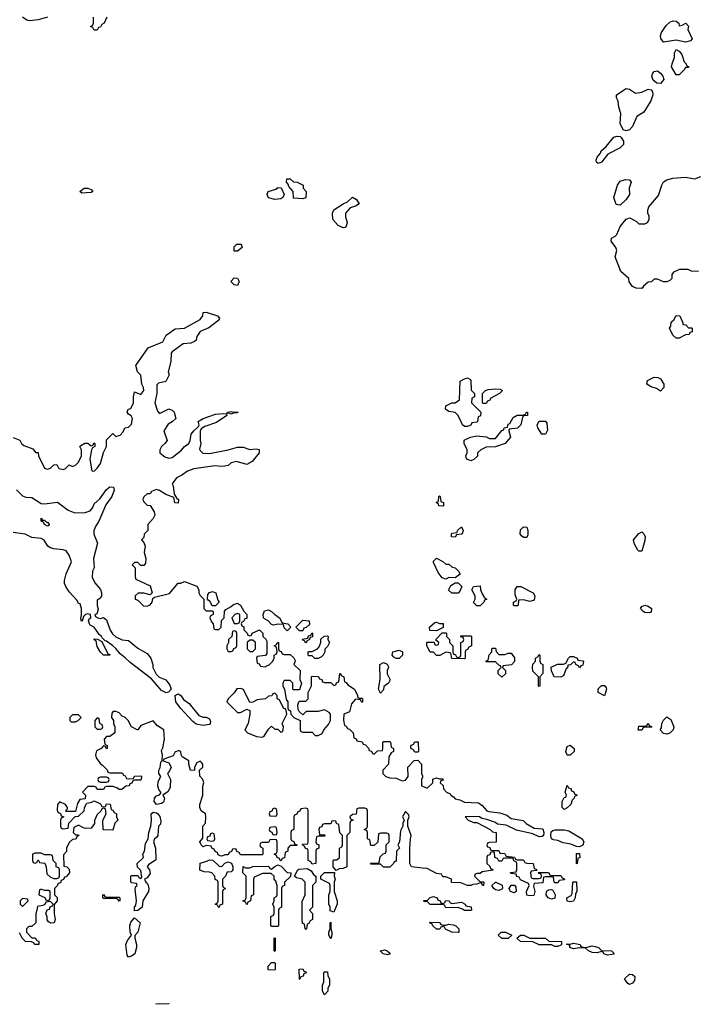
# Model space of a CAD drawing. Header units: inches. Extents: x 2668334 to 2765628, y 828034 to 955234.
# Tile 44 of 218: x 2707411 to 2711760, y 860706 to 867033. Entities that reach past the tile are written whole.
import ezdxf

# ---------------------------------------------------------------- set-up
doc = ezdxf.new("R2010")
doc.units = ezdxf.units.IN
doc.header["$MEASUREMENT"] = 0
doc.layers.add('C7806', color=7, linetype='Continuous')
doc.layers.add('C7816', color=7, linetype='Continuous')

msp = doc.modelspace()

# ---------------------------------------------------------------- linework, layer by layer
at = {"layer": 'C7806', "color": 4}
for points, elevation in [([(2707590, 867049), (2707530, 867032.7), (2707473.4, 867026.6), (2707458, 867030), (2707428.9, 867048.9)], 16), ([(2707972, 867050), (2707954, 867010), (2707938, 867002), (2707930, 866986), (2707918, 866982), (2707910, 866966), (2707890, 866966), (2707882, 866982), (2707866, 866990), (2707882, 866998), (2707886, 867010), (2707886, 867050)], 16), ([(2707368.4, 864348.4), (2707412, 864332), (2707422, 864310), (2707436.9, 864296.9), (2707495.3, 864275.3), (2707512.7, 864252.7), (2707530, 864252), (2707532, 864230), (2707571.1, 864151.1), (2707590, 864144.7), (2707610, 864151.3), (2707630, 864172), (2707650, 864174), (2707662, 864150), (2707690, 864142), (2707706, 864150), (2707728.4, 864171.6), (2707750, 864162), (2707770, 864171), (2707789, 864190), (2707809, 864230), (2707808.4, 864268.4), (2707798, 864290), (2707803.1, 864296.9), (2707830, 864312), (2707850, 864312), (2707870, 864294), (2707882, 864298), (2707890, 864314), (2707894, 864310), (2707894, 864290), (2707878, 864282), (2707872, 864268), (2707861, 864210), (2707874, 864134), (2707890, 864132), (2707910, 864151), (2707930, 864182), (2707948.7, 864251.3), (2707968, 864290), (2707970, 864334), (2708010, 864374), (2708030, 864354), (2708056.4, 864363.6), (2708076.4, 864383.6), (2708086, 864410), (2708110, 864414), (2708130, 864434), (2708135.3, 864470), (2708128.4, 864488.4), (2708110, 864498), (2708102, 864510), (2708103.1, 864516.9), (2708108, 864530), (2708125.2, 864534.8), (2708142.7, 864570), (2708142.9, 864610), (2708150, 864642), (2708190, 864624.9), (2708209.3, 864650), (2708206.6, 864670), (2708197, 864690), (2708190, 864748), (2708168.7, 864770), (2708158, 864810), (2708236.4, 864923.6), (2708330, 864962.8), (2708353.3, 865006.7), (2708410, 865046), (2708470, 865050.8), (2708570, 865106.8), (2708588.7, 865130), (2708590, 865152), (2708610, 865154), (2708682, 865130), (2708694.8, 865114.8), (2708690, 865102), (2708627.5, 865052.5), (2708570, 865028.7), (2708550, 864998), (2708545.4, 864974.6), (2708535.3, 864964.7), (2708510, 864954), (2708462, 864950), (2708390, 864899), (2708384.9, 864890), (2708382.5, 864837.5), (2708364.7, 864770), (2708372, 864750), (2708351.1, 864708.9), (2708303.6, 864696.4), (2708292.7, 864687.3), (2708292, 864630), (2708278.8, 864570), (2708296.9, 864516.9), (2708310, 864502), (2708370, 864532), (2708390, 864524.7), (2708404.7, 864510), (2708414, 864470), (2708390.9, 864449.1), (2708365.4, 864434.6), (2708338, 864390), (2708358, 864330), (2708344.7, 864310), (2708322, 864290), (2708312, 864270), (2708312, 864250), (2708343, 864223), (2708370, 864216.3), (2708390, 864219.1), (2708450, 864267.7), (2708470, 864291), (2708497.2, 864310), (2708506, 864330), (2708514, 864370), (2708529.3, 864390.7), (2708560.4, 864419.6), (2708564, 864430), (2708559, 864450), (2708563.7, 864456.3), (2708589.4, 864470.6), (2708670, 864498.8), (2708722, 864502), (2708739.6, 864499.6), (2708742, 864490), (2708675.2, 864444.8), (2708601.4, 864418.6), (2708576.9, 864403.1), (2708570.8, 864389.2), (2708570.7, 864330.7), (2708576, 864310), (2708567.1, 864272.9), (2708570, 864264.7), (2708588.5, 864248.5), (2708630, 864244.9), (2708751.9, 864268.1), (2708810, 864286.8), (2708846.4, 864286.4), (2708890, 864271.3), (2708930, 864276), (2708950, 864271), (2708951.3, 864250), (2708906, 864194), (2708870, 864175.3), (2708805.2, 864194.8), (2708770, 864185.2), (2708750, 864169), (2708730, 864164), (2708710, 864161.2), (2708665.6, 864165.6), (2708530, 864146), (2708490, 864132), (2708454, 864106), (2708418, 864090), (2708392, 864050), (2708398, 864038), (2708403.6, 863983.6), (2708419.6, 863959.6), (2708432, 863950), (2708430, 863926), (2708409, 863929), (2708402, 863962), (2708350, 863981.2), (2708310, 864008.7), (2708290, 864014), (2708258, 864002), (2708250, 863986), (2708230, 863986), (2708210, 863966), (2708202, 863950), (2708210, 863934), (2708230, 863914), (2708250, 863912), (2708274.8, 863870), (2708278.8, 863850), (2708270, 863828), (2708234, 863790), (2708234, 863750), (2708212, 863728), (2708210, 863706), (2708194, 863690), (2708210, 863674), (2708218, 863650), (2708212, 863610), (2708222, 863570), (2708219.6, 863540.4), (2708210, 863526), (2708190, 863526), (2708170, 863546), (2708150, 863546), (2708134, 863530), (2708154, 863510), (2708152.7, 863452.7), (2708158, 863438), (2708250, 863394), (2708262, 863350), (2708250, 863338), (2708210, 863348.7), (2708172, 863348), (2708154, 863330), (2708154, 863310), (2708170, 863302), (2708206.4, 863266.4), (2708230, 863264.7), (2708250, 863272), (2708262, 863290), (2708267.3, 863312.7), (2708278, 863322), (2708373.6, 863346.4), (2708430, 863412), (2708447.3, 863412.7), (2708470, 863422), (2708550, 863392), (2708562, 863370), (2708562, 863350), (2708570, 863334), (2708594, 863310), (2708594, 863250), (2708610, 863234), (2708650, 863234), (2708654, 863230), (2708654, 863210), (2708638, 863202), (2708634, 863190), (2708643.6, 863163.6), (2708654, 863150), (2708658, 863118), (2708670, 863114), (2708690, 863114), (2708706, 863130), (2708708.4, 863171.6), (2708726, 863190), (2708727.3, 863232.7), (2708736.4, 863243.6), (2708770, 863262), (2708784.7, 863275.3), (2708810, 863284.7), (2708831, 863270), (2708851.6, 863231.6), (2708871.6, 863211.6), (2708870, 863186), (2708858, 863182), (2708850, 863166), (2708838, 863162), (2708834, 863150), (2708838, 863138), (2708851.6, 863131.6), (2708852.7, 863112.7), (2708874, 863090), (2708878, 863078), (2708890, 863074), (2708902, 863078), (2708906, 863090), (2708951.6, 863111.6), (2708974, 863090), (2708974, 863070), (2708992.7, 863052.7), (2708999.6, 863039.6), (2708999.6, 862960.4), (2708991.6, 862948.4), (2708938, 862942), (2708934, 862930), (2708938, 862898), (2708950, 862894), (2708958, 862878), (2708990, 862874), (2708998, 862882), (2709013.6, 862886.4), (2709038, 862910), (2709046, 862930), (2709046, 862950), (2709062, 862958), (2709066, 862970), (2709062, 863002), (2709046, 863010), (2709062, 863018), (2709070, 863032), (2709074, 863030), (2709074, 862990), (2709078, 862978), (2709092.7, 862972.7), (2709098, 862958), (2709110, 862954), (2709150, 862954), (2709172.7, 862932.7), (2709179.6, 862919.6), (2709182, 862910), (2709174, 862890), (2709214, 862850), (2709212.7, 862792.7), (2709222, 862770), (2709210, 862726), (2709170, 862726), (2709166, 862730), (2709166, 862770), (2709150, 862786), (2709110, 862786), (2709102, 862770), (2709102, 862750), (2709114, 862730), (2709123.6, 862663.6), (2709134, 862650), (2709134, 862610), (2709138, 862598), (2709152.7, 862592.7), (2709154, 862570), (2709174, 862550), (2709214, 862530), (2709214, 862470), (2709218, 862458), (2709230, 862454), (2709290, 862454), (2709310, 862434), (2709330, 862434), (2709354.6, 862445.4), (2709366, 862470), (2709396.4, 862503.6), (2709408, 862530), (2709408, 862570), (2709400.4, 862580.4), (2709370, 862598), (2709330, 862588), (2709252.7, 862587.3), (2709230, 862566), (2709207.3, 862587.3), (2709200.4, 862600.4), (2709198, 862630), (2709206, 862650), (2709210, 862654), (2709250, 862654), (2709266, 862670), (2709266, 862710), (2709287.3, 862752.7), (2709286, 862810), (2709290, 862814), (2709332, 862812), (2709338, 862798), (2709352.7, 862792.7), (2709358, 862778), (2709370, 862774), (2709410, 862774), (2709430, 862754), (2709442, 862758), (2709447.3, 862772.7), (2709462, 862778), (2709468, 862832), (2709472.7, 862832.7), (2709478, 862818), (2709494, 862810), (2709498, 862778), (2709510, 862774), (2709519.6, 862759.6), (2709562, 862730), (2709582, 862690), (2709582, 862682), (2709590, 862674), (2709610, 862674), (2709614, 862670), (2709614, 862650), (2709610, 862646), (2709602, 862662), (2709570, 862666), (2709543.6, 862636.4), (2709530, 862586), (2709494, 862570), (2709492.7, 862532.7), (2709498, 862498), (2709510, 862494), (2709518, 862478), (2709530, 862474), (2709554, 862450), (2709558, 862418), (2709572.7, 862412.7), (2709578, 862398), (2709612.7, 862392.7), (2709618, 862378), (2709632.7, 862372.7), (2709652.7, 862352.7), (2709658, 862338), (2709672.7, 862332.7), (2709678, 862318), (2709690, 862314), (2709710, 862334), (2709742, 862338), (2709746, 862350), (2709746, 862390), (2709750, 862394), (2709790, 862394), (2709794, 862390), (2709798, 862358), (2709814, 862350), (2709814, 862330), (2709798, 862322), (2709783.6, 862296.4), (2709782, 862250), (2709744.7, 862210), (2709744.7, 862190), (2709764.7, 862170), (2709790, 862162), (2709830, 862158.8), (2709870, 862142.8), (2709890, 862146), (2709908.7, 862170), (2709906, 862230), (2709947.3, 862272.7), (2709970, 862274), (2709994, 862250), (2709994, 862190), (2710000, 862175)], 16), ([(2707391, 864011), (2707430, 863973.7), (2707450, 863964.9), (2707490, 863963.1), (2707550, 863924.4), (2707570, 863921.3), (2707653, 863933), (2707722, 863882), (2707764.4, 863864.4), (2707832.7, 863867.3), (2707863.2, 863876.8), (2707880.7, 863899.3), (2707890, 863921), (2707926.6, 863953.4), (2707970, 864014.8), (2707990, 864030.6), (2708014, 864030), (2708018.8, 864010), (2708002.8, 863970), (2707964, 863916), (2707920.7, 863810), (2707899.9, 863780.1), (2707888.2, 863750), (2707887.1, 863727.1), (2707910.5, 863670), (2707884.9, 863570), (2707890.6, 863510.6), (2707879.1, 863490), (2707877.1, 863450), (2707894.7, 863414.7), (2707930, 863371.3), (2707937.3, 863350), (2707937.3, 863330), (2707930, 863315.3), (2707910, 863302), (2707908.9, 863268.9), (2707914.9, 863245.1), (2707906, 863214), (2707894, 863210), (2707898, 863198), (2707914, 863190), (2707930, 863184.7), (2707950, 863191), (2707970, 863176), (2707992.2, 863110), (2708006.9, 863086.9), (2708028, 863068), (2708070, 863048.5), (2708110, 863042.8), (2708170, 862994.8), (2708230, 862961), (2708254.8, 862930), (2708266, 862890), (2708266.8, 862870), (2708287.7, 862827.7), (2708307.3, 862807.3), (2708350, 862792), (2708377, 862757), (2708384, 862730), (2708368.2, 862711.8), (2708351.7, 862708.3), (2708322.9, 862722.9), (2708257.4, 862797.4), (2708121.8, 862901.8), (2708090, 862933.3), (2708057.4, 862957.4), (2708030, 862991.8), (2708010, 863009.2), (2707970, 863039.3), (2707960.9, 863040.9), (2707940.2, 863060.2), (2707937.2, 863070), (2707922.5, 863082.5), (2707890, 863129), (2707863.2, 863143.2), (2707859, 863150), (2707853.2, 863170), (2707858, 863182), (2707868, 863190), (2707866, 863210), (2707844.7, 863215.3), (2707834, 863210), (2707822, 863198), (2707812.7, 863167.3), (2707807.3, 863167.3), (2707803.1, 863183.1), (2707809.3, 863210.7), (2707809.2, 863249.2), (2707799, 863279), (2707790, 863282), (2707781.2, 863301.2), (2707730, 863357.2), (2707707.6, 863390), (2707699.6, 863410), (2707698.4, 863430), (2707710, 863471.3), (2707743.7, 863550), (2707730, 863592.3), (2707710, 863619.5), (2707690, 863627.3), (2707630, 863631.8), (2707610, 863638.4), (2707592.7, 863650), (2707567.5, 863687.5), (2707550, 863699.3), (2707490, 863706.6), (2707447.2, 863727.2), (2707370, 863737.2)], 12), ([(2710000, 861581.2), (2709930, 861588.7), (2709918, 861610), (2709918, 861710), (2709922, 861770), (2709928, 861790), (2709906, 861850), (2709906, 861890), (2709915.3, 861910), (2709910, 861926), (2709890, 861946), (2709872, 861910), (2709882, 861890), (2709874, 861870), (2709874, 861850), (2709859.6, 861820.4), (2709851.3, 861750), (2709842, 861730), (2709852, 861710), (2709834, 861690), (2709830, 861626), (2709818, 861622), (2709814, 861610), (2709790, 861588), (2709750, 861588), (2709730, 861606), (2709670, 861606), (2709666, 861614), (2709710, 861614), (2709722, 861618), (2709727.3, 861652.7), (2709747.3, 861672.7), (2709762, 861678), (2709766, 861690), (2709766, 861730), (2709786, 861750), (2709786, 861790), (2709782, 861802), (2709770, 861806), (2709730, 861806), (2709718, 861802), (2709712.7, 861747.3), (2709690, 861726), (2709667.3, 861727.3), (2709662, 861762), (2709646, 861770), (2709646, 861810), (2709642, 861822), (2709626, 861830), (2709642, 861838), (2709646, 861850), (2709646, 861950), (2709642, 861962), (2709630, 861966), (2709590, 861966), (2709578, 861962), (2709572.7, 861927.3), (2709550, 861926), (2709534, 861910), (2709538, 861898), (2709554, 861890), (2709538, 861882), (2709534, 861870), (2709534, 861810), (2709514, 861790), (2709514, 861590), (2709490, 861578), (2709463.6, 861576.4), (2709446, 861566), (2709426, 861590), (2709426, 861630), (2709430, 861634), (2709450, 861634), (2709466, 861650), (2709466, 861710), (2709482, 861718), (2709486, 861730), (2709486, 861790), (2709468.4, 861808.4), (2709462, 861862), (2709447.3, 861867.3), (2709442, 861882), (2709430, 861886), (2709418, 861882), (2709410, 861866), (2709370, 861866), (2709358, 861862), (2709352.7, 861847.3), (2709338, 861842), (2709334, 861830), (2709338, 861798), (2709370, 861794), (2709374, 861790), (2709370, 861786), (2709330, 861786), (2709318, 861782), (2709314, 861750), (2709318, 861738), (2709334, 861730), (2709334, 861710), (2709318, 861702), (2709314, 861690), (2709314, 861610), (2709290, 861606), (2709282, 861622), (2709266, 861630), (2709266, 861690), (2709262, 861702), (2709247.3, 861707.3), (2709242, 861722), (2709226, 861730), (2709230, 861734), (2709262, 861738), (2709266, 861750), (2709266, 861950), (2709262, 861962), (2709250, 861966), (2709218, 861962), (2709212.7, 861947.3), (2709198, 861942), (2709192.7, 861927.3), (2709178, 861922), (2709174, 861910), (2709174, 861830), (2709158, 861822), (2709154, 861810), (2709154, 861770), (2709158, 861758), (2709172.7, 861752.7), (2709178, 861738), (2709194, 861730), (2709190, 861726), (2709150, 861726), (2709134, 861710), (2709134, 861690), (2709118, 861682), (2709112.7, 861647.3), (2709098, 861642), (2709092.7, 861627.3), (2709087.3, 861627.3), (2709082, 861642), (2709066, 861650), (2709062, 861662), (2709046, 861670), (2709062, 861678), (2709066, 861690), (2709066, 861750), (2709062, 861762), (2709050, 861766), (2709018, 861762), (2709010, 861746), (2708970, 861746), (2708958, 861742), (2708954, 861730), (2708958, 861718), (2708974, 861710), (2708974, 861670), (2708970, 861666), (2708830, 861666), (2708822, 861682), (2708807.3, 861687.3), (2708802, 861702), (2708790, 861706), (2708778, 861702), (2708772.7, 861687.3), (2708758, 861682), (2708750, 861666), (2708730, 861666), (2708710, 861658), (2708700.4, 861660.4), (2708687.3, 861667.3), (2708682, 861682), (2708667.3, 861687.3), (2708662, 861702), (2708647.3, 861707.3), (2708642, 861722), (2708610, 861726), (2708590, 861718), (2708578, 861730), (2708569.1, 861749.1), (2708587.3, 861772.7), (2708588, 861850), (2708606, 861870), (2708608, 861910), (2708606, 861930), (2708578, 861950), (2708568.7, 861970), (2708568.7, 861990), (2708588, 862050), (2708588.7, 862108.7), (2708595.3, 862130), (2708588.7, 862150), (2708568, 862172), (2708566, 862210), (2708588, 862230), (2708588, 862250), (2708580.4, 862260.4), (2708570, 862268), (2708550, 862258), (2708534, 862230), (2708534, 862210), (2708508.4, 862208.4), (2708498, 862250), (2708498, 862270), (2708456.4, 862296.4), (2708448.4, 862308.4), (2708446, 862330), (2708430, 862338), (2708427.1, 862332.9), (2708410, 862328), (2708398, 862302), (2708338, 862282), (2708334, 862270), (2708370, 862258), (2708384, 862230), (2708374.4, 862205.6), (2708362, 862190), (2708380.7, 862150), (2708378, 862102), (2708366.4, 862073.6), (2708332, 862050), (2708342.8, 862030), (2708335.1, 862004.9), (2708323.4, 861996.6), (2708290, 861989), (2708275.1, 862010), (2708277.2, 862030), (2708290, 862046), (2708308.7, 862051.3), (2708318, 862062), (2708318, 862070), (2708305.6, 862085.6), (2708298, 862110), (2708302, 862138), (2708318, 862170), (2708306, 862190), (2708306, 862210), (2708313.2, 862226.8), (2708318, 862262), (2708326, 862270), (2708328, 862310), (2708322, 862338), (2708330, 862354), (2708342, 862410), (2708338, 862470), (2708296.4, 862496.4), (2708270, 862528), (2708190, 862498), (2708171, 862469), (2708166, 862470), (2708128.9, 862488.9), (2708108, 862530), (2708090, 862548), (2708070, 862558), (2708050, 862578), (2708030, 862588), (2708012.7, 862587.3), (2708003.6, 862576.4), (2708002, 862550), (2708014, 862530), (2708014, 862510), (2708022, 862490), (2708022, 862450), (2707990, 862426), (2707970, 862426), (2707954, 862410), (2707958, 862378), (2707974, 862370), (2707974, 862350), (2707970, 862348), (2707962, 862362), (2707950, 862366), (2707934, 862350), (2707905.4, 862334.6), (2707898, 862310), (2707902, 862290), (2707930, 862252), (2707943.6, 862243.6), (2707972.7, 862212.7), (2707978, 862198), (2707990, 862194), (2708070, 862194), (2708078, 862178), (2708090, 862174), (2708098, 862158), (2708110, 862154), (2708142, 862158), (2708150, 862172), (2708190, 862174), (2708194, 862170), (2708192, 862150), (2708190, 862146), (2708150, 862146), (2708138, 862142), (2708132.7, 862127.3), (2708118, 862122), (2708114, 862110), (2708092.7, 862107.3), (2708067.3, 862087.3), (2708050, 862086), (2708036.4, 862096.4), (2708010, 862106), (2707970, 862106), (2707958, 862102), (2707950, 862086), (2707910, 862086), (2707902, 862102), (2707890, 862106), (2707850, 862106), (2707814, 862070), (2707834, 862050), (2707832.7, 862027.3), (2707798, 862022), (2707783.6, 861996.4), (2707770, 861946), (2707710, 861946), (2707706, 861950), (2707718, 861962), (2707718, 861970), (2707706, 861990), (2707670, 862006), (2707654, 861990), (2707652.7, 861952.7), (2707658, 861938), (2707672.7, 861932.7), (2707678, 861918), (2707694, 861910), (2707678, 861902), (2707674, 861890), (2707674, 861850), (2707678, 861838), (2707690, 861834), (2707722, 861838), (2707726, 861870), (2707767.3, 861912.7), (2707790, 861914), (2707826, 861950), (2707828.4, 861971.6), (2707842, 861998), (2707874.6, 862005.4), (2707890, 862014), (2707930, 861994), (2707938, 861978), (2707950, 861974), (2707962, 861978), (2707970, 861994), (2707992.7, 861992.7), (2707998, 861958), (2708010, 861954), (2708018, 861938), (2708034, 861930), (2708034, 861910), (2708042, 861890), (2708022, 861870), (2708010, 861826), (2707947.3, 861827.3), (2707946, 861890), (2707966, 861930), (2707962, 861962), (2707950, 861966), (2707938, 861962), (2707932.7, 861947.3), (2707910, 861926), (2707892.7, 861887.3), (2707891.6, 861868.4), (2707870, 861838), (2707836.4, 861836.4), (2707820.4, 861840.4), (2707790, 861858), (2707758, 861842), (2707754, 861810), (2707770, 861794), (2707790, 861794), (2707792, 861790), (2707778, 861782), (2707772.7, 861767.3), (2707750, 861766), (2707730, 861746), (2707712, 861710), (2707711.6, 861688.4), (2707692.7, 861667.3), (2707694, 861594), (2707714, 861590), (2707730, 861574), (2707732, 861550), (2707710, 861526), (2707698, 861522), (2707692.7, 861507.3), (2707678, 861502), (2707672.7, 861487.3), (2707658, 861482), (2707652.7, 861467.3), (2707634, 861450), (2707634, 861410), (2707651.6, 861391.6), (2707652, 861370), (2707632.7, 861347.3), (2707632, 861290), (2707638, 861250), (2707632, 861230), (2707610, 861228), (2707596.4, 861236.4), (2707588.4, 861248.4), (2707587.3, 861267.3), (2707578, 861290), (2707587.3, 861312.7), (2707602, 861318), (2707607.3, 861332.7), (2707622, 861338), (2707626, 861350), (2707610, 861366), (2707578, 861362), (2707572.7, 861347.3), (2707559.6, 861340.4), (2707524.7, 861335.3), (2707522, 861310), (2707514, 861290), (2707514, 861230), (2707490, 861206), (2707470, 861206), (2707454, 861190), (2707454, 861170), (2707490, 861134), (2707510, 861134), (2707518, 861118), (2707534, 861110), (2707534, 861090), (2707506, 861090), (2707502, 861102), (2707487.3, 861107.3), (2707449, 861109), (2707428, 861130), (2707410, 861166)], 16), ([(2710000, 862165), (2709994, 862150), (2709994, 862110), (2710000, 862107.3)], 16)]:
    msp.add_lwpolyline(points, dxfattribs=dict(at, elevation=elevation))
for points, elevation in [([(2709230, 865882), (2709170, 865886), (2709168, 865930), (2709140.4, 865960.4), (2709136.4, 865976.4), (2709126, 865990), (2709128, 866010), (2709150, 866011), (2709170, 865992), (2709194, 865990), (2709232, 865970), (2709234, 865950), (2709252, 865930), (2709250, 865888)], 16), ([(2707810, 865918), (2707798, 865930), (2707826, 865950), (2707850, 865951.3), (2707870, 865942), (2707882, 865930), (2707870, 865922)], 16), ([(2709050, 865878), (2709010, 865888), (2709002, 865910), (2709008, 865930), (2709056.4, 865943.6), (2709070, 865954), (2709092, 865952), (2709112, 865910), (2709102, 865890), (2709090, 865882)], 16), ([(2709490, 865695.3), (2709458, 865710), (2709424, 865750), (2709422, 865790), (2709430, 865812), (2709489.3, 865850.7), (2709518, 865862), (2709550, 865892), (2709576.9, 865876.9), (2709592, 865850), (2709570, 865835.3), (2709536, 865824), (2709504.7, 865790), (2709505.4, 865765.4), (2709514.8, 865730), (2709510, 865706), (2709502, 865698)], 16), ([(2708790, 865546), (2708790, 865574), (2708806, 865590), (2708834, 865590), (2708842, 865570), (2708810, 865546)], 16), ([(2708810, 865326), (2708790, 865328.7), (2708768, 865350), (2708790, 865374), (2708810, 865372), (2708822, 865350)], 16), ([(2708788, 864512), (2708810, 864514), (2708810, 864506), (2708790, 864506), (2708770, 864498), (2708750, 864506), (2708742, 864502), (2708746, 864510), (2708770, 864516)], 16), ([(2707552.7, 863812.7), (2707562, 863818), (2707570, 863816.3), (2707584, 863804), (2707590, 863804), (2707600.5, 863790), (2707598, 863782), (2707590, 863779.5), (2707569.7, 863790), (2707565.1, 863805.1), (2707549.5, 863810), (2707548.7, 863830), (2707552.7, 863827.3)], 8), ([(2708670, 863266), (2708647.3, 863267.3), (2708635.3, 863295.3), (2708622, 863302), (2708618, 863310), (2708620.4, 863339.6), (2708630, 863352), (2708650, 863358), (2708671, 863350), (2708683.6, 863303.6), (2708694, 863290)], 16), ([(2708810, 863218), (2708794, 863210), (2708774, 863190), (2708790, 863154), (2708810, 863154), (2708822, 863158), (2708826, 863170), (2708826, 863210)], 16), ([(2709130, 863106), (2709110, 863126), (2709106, 863146), (2709070, 863148), (2709042, 863142), (2709030, 863146), (2709008, 863170), (2708984, 863184), (2708978, 863190), (2708975.3, 863210), (2708985.6, 863234.4), (2709010, 863241), (2709030, 863231), (2709050, 863211), (2709082, 863190), (2709098, 863158), (2709134, 863150), (2709154, 863130)], 16), ([(2709210, 863106), (2709186, 863130), (2709230, 863174), (2709272, 863170), (2709272.7, 863147.3), (2709252.7, 863127.3), (2709238, 863122), (2709230, 863106)], 16), ([(2708790, 863106), (2708778, 863102), (2708774, 863070), (2708754, 863050), (2708754, 863030), (2708742, 863010), (2708742, 862990), (2708750, 862974), (2708770, 862974), (2708782, 862978), (2708787.3, 862992.7), (2708802, 862998), (2708806, 863010), (2708806, 863090), (2708802, 863102)], 16), ([(2709250, 863026), (2709242, 863042), (2709230, 863046), (2709228.4, 863051.6), (2709262, 863058), (2709267.3, 863072.7), (2709282, 863078), (2709290, 863094), (2709294, 863090), (2709292.7, 863067.3), (2709278, 863062), (2709274, 863050), (2709258, 863042)], 16), ([(2709330, 862928), (2709308.4, 862928.4), (2709290, 862946), (2709270, 862946), (2709266, 862950), (2709266, 862970), (2709270, 862974), (2709290, 862974), (2709326, 862990), (2709336.4, 863003.6), (2709346, 863030), (2709347.3, 863052.7), (2709368.4, 863071.6), (2709390, 863074), (2709394, 863070), (2709392, 863050), (2709402, 863030), (2709390, 863006), (2709372, 862988), (2709372, 862972), (2709362, 862950), (2709350, 862938)], 16), ([(2707990, 862948.7), (2707950, 862949), (2707930, 862968), (2707910, 863006), (2707902, 863042), (2707890, 863048), (2707890, 863054), (2707911.3, 863051.3), (2707938, 863038), (2707978, 862958), (2707990, 862954)], 12), ([(2708910, 863046), (2708890, 863046), (2708874, 863030), (2708874, 862990), (2708890, 862974), (2708910, 862974), (2708926, 862990), (2708926, 863030)], 16), ([(2709830, 862928), (2709816.4, 862936.4), (2709806, 862950), (2709809, 862971), (2709850, 862981), (2709871.3, 862970), (2709872, 862950), (2709850, 862928.7)], 16), ([(2709730, 862706), (2709718, 862730), (2709727.3, 862792.7), (2709726, 862890), (2709750, 862902), (2709772.7, 862892.7), (2709779.6, 862879.6), (2709782, 862870), (2709772, 862850), (2709772, 862830), (2709791.3, 862790), (2709782, 862770), (2709752, 862748), (2709750, 862726)], 16), ([(2708590, 862550.4), (2708610, 862550.4), (2708630, 862540.7), (2708636.7, 862523.3), (2708636.3, 862510), (2708630, 862504.5), (2708590, 862497), (2708546.2, 862506.2), (2708523.9, 862523.9), (2708443.6, 862610), (2708414.5, 862650), (2708409.4, 862690.6), (2708430, 862702), (2708446.8, 862690), (2708464.8, 862664.8), (2708499.6, 862639.6), (2708562, 862562)], 12), ([(2708830, 862735.3), (2708806.4, 862733.6), (2708790, 862708), (2708752, 862670), (2708742, 862650), (2708810, 862582), (2708830, 862582), (2708870, 862602), (2708890, 862594), (2708891, 862570), (2708878.8, 862510), (2708858, 862470), (2708876, 862450), (2708933.3, 862426.7), (2708970, 862422.8), (2708982, 862430), (2709010, 862474), (2709030, 862494), (2709050, 862474), (2709070, 862474), (2709090, 862454), (2709102, 862458), (2709106, 862490), (2709098, 862510), (2709128, 862570), (2709122, 862602), (2709106, 862610), (2709082, 862662), (2709066, 862670), (2709066, 862690), (2709050, 862706), (2709038, 862702), (2709032.7, 862687.3), (2709010, 862686), (2708991.3, 862668.7), (2708938, 862662), (2708910, 862648), (2708890, 862646), (2708850, 862728)], 16), ([(2707790, 862566), (2707750, 862566), (2707734, 862550), (2707734, 862530), (2707742, 862522), (2707770, 862522), (2707786, 862530), (2707806, 862550)], 16), ([(2707910, 862546), (2707894, 862530), (2707894, 862490), (2707910, 862474), (2707930, 862474), (2707942, 862478), (2707946, 862490), (2707942, 862502), (2707926, 862510), (2707922, 862542)], 16), ([(2709950, 862326), (2709942, 862342), (2709926, 862350), (2709926, 862370), (2709942, 862378), (2709950, 862392), (2709971.6, 862391.6), (2709974, 862330), (2709970, 862326)], 16), ([(2707970, 862166), (2707930, 862166), (2707918, 862162), (2707914, 862150), (2707918, 862138), (2707930, 862134), (2707970, 862134), (2707982, 862138), (2707986, 862150), (2707982, 862162)], 16), ([(2708150, 861306), (2708148.7, 861310), (2708149, 861330), (2708157.2, 861342.8), (2708161.2, 861370), (2708154, 861446), (2708158, 861462), (2708166, 861470), (2708162, 861482), (2708130, 861486), (2708126, 861490), (2708126, 861530), (2708130, 861534), (2708170, 861534), (2708178, 861518), (2708190, 861514), (2708196.4, 861523.6), (2708190, 861566), (2708168, 861588), (2708166, 861610), (2708206, 861650), (2708202, 861670), (2708212.7, 861690), (2708220.2, 861739.8), (2708237.2, 861770), (2708240.9, 861810), (2708254, 861850), (2708258, 861890), (2708255.3, 861930), (2708270, 861941), (2708290, 861937.3), (2708298.8, 861930), (2708312.2, 861912.2), (2708317.5, 861882.5), (2708315.8, 861864.2), (2708302.8, 861850), (2708299.1, 861790), (2708290, 861777.2), (2708278, 861770), (2708270.8, 861750), (2708284.9, 861710), (2708286, 861634), (2708238, 861602), (2708231.3, 861590), (2708246, 861570), (2708250, 861546), (2708230, 861518), (2708214, 861510), (2708222, 861490), (2708230, 861484.7), (2708237.3, 861470), (2708241.6, 861450), (2708239.1, 861430), (2708202, 861370), (2708198, 861330), (2708170, 861308.7)], 16), ([(2709050, 861966), (2709038, 861962), (2709032.7, 861947.3), (2709018, 861942), (2709014, 861930), (2709018, 861918), (2709050, 861914), (2709062, 861918), (2709066, 861930), (2709062, 861962)], 16), ([(2708650, 861806), (2708638, 861802), (2708632.7, 861787.3), (2708618, 861782), (2708614, 861770), (2708618, 861758), (2708650, 861754), (2708662, 861758), (2708666, 861770), (2708662, 861802)], 16), ([(2709050, 861846), (2709018, 861842), (2709014, 861830), (2709018, 861818), (2709032.7, 861812.7), (2709038, 861798), (2709050, 861794), (2709062, 861798), (2709066, 861810), (2709062, 861842)], 16), ([(2707550, 861678), (2707510, 861678), (2707494, 861670), (2707494, 861630), (2707498, 861618), (2707510, 861614), (2707522, 861618), (2707530, 861634), (2707538, 861618), (2707572.7, 861612.7), (2707582, 861590), (2707584.7, 861544.7), (2707610, 861522), (2707630, 861514), (2707650, 861514), (2707662, 861518), (2707666, 861530), (2707666, 861570), (2707662, 861582), (2707646, 861590), (2707646, 861610), (2707626, 861630), (2707622, 861662), (2707610, 861666), (2707570, 861666)], 16), ([(2708710, 861592), (2708730, 861614), (2708750, 861622), (2708772, 861612), (2708782, 861590), (2708782, 861570), (2708776.9, 861563.1), (2708770, 861558), (2708745.4, 861554.6), (2708734, 861530), (2708714, 861510), (2708714, 861470), (2708718, 861458), (2708734, 861450), (2708718, 861442), (2708714, 861430), (2708714, 861350), (2708698, 861342), (2708690, 861326), (2708682, 861342), (2708668, 861350), (2708682, 861358), (2708686, 861370), (2708686, 861490), (2708682, 861502), (2708667.3, 861507.3), (2708666, 861530), (2708646, 861550), (2708630, 861555.3), (2708596.4, 861556.4), (2708568.7, 861568.7), (2708570, 861614), (2708614.6, 861625.4), (2708630, 861634), (2708652.7, 861632.7), (2708692.7, 861592.7)], 16), ([(2709030, 861206), (2709026, 861210), (2709026, 861270), (2709042, 861278), (2709046, 861290), (2709046, 861330), (2709038, 861350), (2709046, 861370), (2709046, 861390), (2709062, 861398), (2709066, 861410), (2709066, 861470), (2709056.4, 861496.4), (2709046, 861510), (2709046, 861530), (2709027.3, 861547.3), (2708972.7, 861547.3), (2708918, 861522), (2708914, 861510), (2708914, 861410), (2708898, 861402), (2708894, 861370), (2708878, 861362), (2708870, 861346), (2708862, 861362), (2708846, 861370), (2708862, 861378), (2708866, 861390), (2708866, 861530), (2708846, 861550), (2708848.4, 861591.6), (2708862, 861582), (2708890, 861582), (2708910, 861592), (2709007.3, 861592.7), (2709014, 861590), (2709018, 861578), (2709030, 861574), (2709046, 861590), (2709070, 861602), (2709092.7, 861592.7), (2709130, 861554), (2709154, 861550), (2709152.7, 861527.3), (2709114, 861490), (2709114, 861470), (2709098, 861462), (2709094, 861450), (2709094, 861330), (2709078, 861322), (2709074, 861310), (2709074, 861210), (2709070, 861206)], 16), ([(2709250, 861186), (2709246, 861190), (2709242, 861222), (2709228.4, 861228.4), (2709226, 861250), (2709227.3, 861367.3), (2709246, 861410), (2709246, 861490), (2709226, 861510), (2709190, 861518), (2709178, 861530), (2709198, 861570), (2709205.2, 861574.8), (2709258, 861578), (2709283.6, 861563.6), (2709299.6, 861539.6), (2709314, 861530), (2709314, 861490), (2709294, 861470), (2709294, 861330), (2709274, 861310), (2709294, 861290), (2709294, 861250), (2709278, 861242), (2709270, 861226), (2709258, 861222), (2709254, 861190)], 16), ([(2709430, 861298), (2709407.3, 861307.3), (2709406, 861330), (2709398, 861350), (2709398, 861410), (2709406, 861430), (2709406, 861470), (2709402, 861482), (2709346, 861510), (2709346, 861530), (2709370, 861554), (2709434, 861554), (2709432, 861530), (2709438, 861510), (2709432, 861490), (2709432, 861430), (2709451, 861370), (2709451, 861350)], 16), ([(2707550, 861446), (2707538, 861442), (2707534, 861410), (2707572.7, 861392.7), (2707578, 861378), (2707590, 861374), (2707602, 861378), (2707606, 861390), (2707606, 861430), (2707596.4, 861436.4), (2707570, 861438)], 16), ([(2707430, 861386), (2707414, 861370), (2707414, 861350), (2707430, 861334), (2707466, 861370), (2707462, 861382)], 16), ([(2707970, 861394), (2708050, 861394), (2708054, 861390), (2708054, 861370), (2708050, 861368), (2708042, 861382), (2708030, 861386), (2707950, 861386), (2707946, 861390), (2707946, 861410), (2707950, 861412), (2707958, 861398)], 16), ([(2708110, 861009), (2708102, 861022), (2708094, 861090), (2708104.7, 861115.3), (2708128.7, 861150), (2708121.2, 861170), (2708119.3, 861210), (2708126.3, 861233.7), (2708150, 861262), (2708184.7, 861230), (2708170.6, 861169.4), (2708151.6, 861148.4), (2708151.3, 861130), (2708162.8, 861090), (2708161, 861070), (2708150.7, 861029.3), (2708130, 861015.3)], 16), ([(2709410, 861126), (2709398, 861150), (2709398, 861170), (2709406, 861190), (2709406, 861230), (2709410, 861234), (2709411.6, 861191.6), (2709418, 861170), (2709418, 861150)], 16), ([(2709050, 861046), (2709046, 861050), (2709046, 861130), (2709050, 861134), (2709054, 861130), (2709054, 861050)], 16), ([(2709775.3, 861024.7), (2709748, 861030), (2709728, 861050), (2709756.9, 861056.9), (2709774, 861050), (2709790, 861034), (2709790, 861028)], 16), ([(2709050, 860926), (2709008.4, 860928.4), (2709008.4, 860951.6), (2709030, 860974), (2709050, 860974), (2709054, 860970), (2709054, 860930)], 16), ([(2709210, 860866), (2709208.4, 860931.6), (2709230, 860934), (2709238, 860918), (2709250, 860914), (2709251.6, 860908.4), (2709238, 860902), (2709232.7, 860887.3), (2709218, 860882)], 16), ([(2709370, 860766), (2709358, 860790), (2709358, 860830), (2709366, 860850), (2709366, 860910), (2709370, 860914), (2709390, 860914), (2709392, 860890), (2709402, 860870), (2709402, 860830), (2709392, 860810), (2709392, 860790)], 16), ([(2708310, 860706), (2708286, 860710), (2708370, 860711.3), (2708370, 860708)], 16)]:
    msp.add_lwpolyline(points, close=True, dxfattribs=dict(at, elevation=elevation))
at = {"layer": 'C7816', "color": 4, "elevation": 16}
for points in [[(2711650, 866994), (2711670, 866998), (2711692, 867010), (2711710.6, 866990.6), (2711706, 866970), (2711734, 866910), (2711722.5, 866897.5), (2711690, 866889.5), (2711630, 866902), (2711550, 866889.6), (2711531.3, 866911.3), (2711529.7, 866930), (2711535.8, 866950), (2711565.2, 866994.8), (2711590, 867017.1), (2711610, 867025.5), (2711630, 867024), (2711646.8, 867010)], [(2711630, 866678), (2711601.2, 866730), (2711604, 866750), (2711619.3, 866790), (2711619, 866821), (2711630, 866842), (2711650, 866831.3), (2711666, 866810), (2711682, 866762), (2711694, 866750), (2711698, 866738), (2711712, 866730), (2711710, 866726), (2711690, 866726), (2711682, 866710), (2711650, 866678)], [(2711530, 866622), (2711505.6, 866625.6), (2711483.7, 866643.7), (2711475.1, 866670), (2711481.2, 866690), (2711490, 866701), (2711510, 866704), (2711530.3, 866690.4), (2711544.9, 866670), (2711550.7, 866649.3)], [(2711370, 866560.5), (2711410, 866566.8), (2711450, 866586), (2711470, 866582), (2711478, 866570), (2711481, 866550), (2711467.5, 866512.5), (2711422, 866438), (2711378, 866410), (2711350, 866346), (2711330, 866326), (2711310, 866318), (2711290, 866326), (2711270, 866366), (2711274, 866430), (2711262, 866470), (2711258, 866510), (2711248, 866530), (2711248, 866550), (2711310, 866590.5), (2711330, 866587.3)], [(2711130, 866108.7), (2711118, 866118), (2711115.3, 866130), (2711122, 866150), (2711144, 866176), (2711149, 866190), (2711181.2, 866218.8), (2711230, 866278), (2711250, 866284.7), (2711270, 866282), (2711276.9, 866276.9), (2711291.6, 866251.6), (2711292, 866230), (2711270, 866209), (2711191.1, 866168.9), (2711150, 866118)], [(2711270, 865841.2), (2711245.2, 865845.2), (2711229.4, 865889.4), (2711253.2, 865970), (2711270, 865994.8), (2711305.4, 866005.4), (2711330, 866004.7), (2711341, 865990), (2711327.7, 865950), (2711330, 865909), (2711310, 865878)], [(2711710, 865054), (2711730, 865054), (2711734, 865050), (2711732.7, 865027.3), (2711718, 865022), (2711714, 865010), (2711690, 865008), (2711650, 864986), (2711630, 864986), (2711610, 865006), (2711588, 865050), (2711596.4, 865063.6), (2711598, 865090), (2711614.6, 865105.4), (2711630, 865132), (2711654, 865130), (2711674, 865086), (2711674, 865074), (2711691.6, 865071.6)], [(2710270, 864418), (2710258, 864430), (2710228.9, 864488.9), (2710210, 864508), (2710170, 864515.3), (2710148.7, 864530), (2710150, 864551.3), (2710188.4, 864571.6), (2710210, 864572), (2710238, 864590), (2710242, 864710), (2710270, 864726), (2710290, 864730.8), (2710303.6, 864723.6), (2710310, 864714), (2710312, 864652), (2710334, 864630), (2710334, 864610), (2710318, 864602), (2710314, 864570), (2710374, 864510), (2710372.7, 864487.3), (2710358, 864482), (2710354, 864450), (2710350, 864446), (2710318, 864442), (2710310, 864428), (2710290, 864418)], [(2711530, 864646), (2711503.1, 864663.1), (2711470, 864674), (2711442, 864690), (2711445.2, 864714.8), (2711490, 864736), (2711514.8, 864734.8), (2711530, 864724.7), (2711551.3, 864690), (2711552, 864670)], [(2710390, 864566), (2710386, 864570), (2710386, 864630), (2710406, 864650), (2710423.1, 864656.9), (2710470, 864662), (2710499.6, 864659.6), (2710514, 864650), (2710494, 864630), (2710439.6, 864600.4), (2710430, 864586), (2710418, 864582), (2710410, 864566)], [(2710310, 864198), (2710286, 864210), (2710280.4, 864220.4), (2710278, 864230), (2710288, 864250), (2710288, 864270), (2710268, 864310), (2710268.7, 864331.3), (2710308.9, 864351.1), (2710350, 864358), (2710410, 864352), (2710430, 864342), (2710470, 864342), (2710510, 864394), (2710522, 864398), (2710526, 864410), (2710546, 864414), (2710550, 864434), (2710562, 864438), (2710583.1, 864476.9), (2710608.4, 864491.6), (2710647.3, 864492.7), (2710662, 864498), (2710668.4, 864511.6), (2710674, 864510), (2710674, 864490), (2710652, 864488), (2710642, 864478), (2710632, 864430), (2710611.3, 864408.7), (2710558, 864402), (2710554, 864390), (2710564.7, 864350), (2710530.7, 864309.3), (2710470, 864288.7), (2710410, 864286), (2710374, 864270), (2710354, 864250), (2710352.7, 864227.3), (2710330, 864206)], [(2710790, 864368.7), (2710768, 864370), (2710742, 864410), (2710738, 864430), (2710750, 864454), (2710790, 864454), (2710799.6, 864439.6), (2710803.6, 864396.4)], [(2710130, 863908), (2710106, 863910), (2710102, 863922), (2710088, 863930), (2710102, 863938), (2710106, 863970), (2710110, 863974), (2710114, 863970), (2710118, 863938), (2710134, 863930), (2710134, 863910)], [(2710210, 863708), (2710186, 863710), (2710186, 863730), (2710190, 863734), (2710222, 863738), (2710226, 863750), (2710250, 863774), (2710262, 863750), (2710254, 863730), (2710250, 863726), (2710218, 863722)], [(2710650, 863706), (2710636.4, 863716.4), (2710628.7, 863730), (2710630, 863754), (2710650, 863774), (2710670, 863772), (2710678, 863750), (2710676.9, 863723.1), (2710670, 863706)], [(2711390, 863618), (2711384.7, 863624.7), (2711362, 863662), (2711355.3, 863690), (2711390, 863731.3), (2711410, 863742), (2711422, 863730), (2711431, 863710), (2711430, 863686), (2711410, 863618)], [(2710150, 863534), (2710170, 863534), (2710190, 863514), (2710211.1, 863511.1), (2710232, 863490), (2710242, 863470), (2710210, 863446), (2710170, 863448), (2710150, 863438), (2710127.3, 863447.3), (2710100.4, 863480.4), (2710070, 863546), (2710070, 863554), (2710090, 863572), (2710131.6, 863551.6)], [(2710230, 863348.7), (2710188.9, 863348.9), (2710168, 863368), (2710183.1, 863396.9), (2710210, 863414), (2710230, 863414), (2710252, 863390), (2710239.8, 863360.2)], [(2710350, 863266), (2710328.4, 863288.4), (2710338, 863310), (2710338, 863330), (2710318, 863370), (2710328.4, 863391.6), (2710370, 863394), (2710372, 863370), (2710383.6, 863343.6), (2710398, 863318), (2710414, 863310), (2710398, 863302), (2710394, 863290), (2710370, 863266)], [(2710690, 863295.3), (2710650, 863306), (2710618, 863302), (2710614, 863270), (2710610, 863266), (2710590, 863266), (2710586, 863270), (2710586, 863290), (2710602, 863298), (2710606, 863310), (2710596.4, 863336.4), (2710595.3, 863370), (2710608.9, 863391.1), (2710631.6, 863391.6), (2710711.1, 863351.1), (2710722, 863330), (2710718, 863302)], [(2711458, 863222), (2711430, 863224), (2711418, 863230), (2711402, 863250), (2711410, 863262), (2711428.9, 863271.1), (2711450, 863264.7), (2711471.3, 863250), (2711470, 863226)], [(2710090, 863106), (2710047.3, 863107.3), (2710046, 863130), (2710080.4, 863159.6), (2710090, 863162), (2710110, 863154), (2710132.7, 863152.7), (2710132, 863128)], [(2710230, 862934), (2710242, 862938), (2710246, 862950), (2710246, 863030), (2710262, 863038), (2710266, 863050), (2710262, 863062), (2710247.3, 863067.3), (2710247.3, 863072.7), (2710310, 863074), (2710314, 863070), (2710314, 863010), (2710298, 863002), (2710290, 862986), (2710278, 862982), (2710274, 862970), (2710274, 862930), (2710270, 862926), (2710188.4, 862928.4), (2710182, 862962), (2710167.3, 862967.3), (2710150, 862968), (2710111.6, 862948.4), (2710090, 862948), (2710070, 862968), (2710049.1, 862969.1), (2710028.9, 863008.9), (2710028, 863030), (2710030, 863034), (2710074, 863034), (2710078, 863018), (2710090, 863014), (2710102, 863018), (2710106, 863030), (2710086, 863046), (2710087.3, 863052.7), (2710127.3, 863092.7), (2710150, 863094), (2710154, 863090), (2710154, 863070), (2710174, 863050), (2710174, 863030), (2710194, 863010), (2710194, 862970), (2710198, 862958), (2710212.7, 862952.7), (2710218, 862938)], [(2710490, 862954), (2710530, 862954), (2710550, 862962), (2710570, 862962), (2710591.6, 862931.6), (2710591.6, 862908.4), (2710572.7, 862887.3), (2710518, 862882), (2710514, 862870), (2710534, 862850), (2710534, 862830), (2710510, 862808), (2710486, 862830), (2710486, 862850), (2710506, 862870), (2710502, 862882), (2710490, 862886), (2710470, 862906), (2710410, 862906), (2710408, 862910), (2710422, 862918), (2710428.4, 862951.6), (2710446, 862970), (2710446, 862990), (2710450, 862994), (2710470, 862994), (2710472.7, 862972.7)], [(2710750, 862748), (2710746, 862750), (2710746, 862810), (2710710, 862846), (2710708, 862870), (2710708.4, 862891.6), (2710726, 862910), (2710726, 862930), (2710742, 862938), (2710750, 862954), (2710754, 862950), (2710754, 862910), (2710758, 862898), (2710774, 862890), (2710772.7, 862832.7), (2710754, 862810), (2710754, 862750)], [(2711010, 862868), (2711002, 862882), (2710986, 862890), (2710982, 862902), (2710970, 862906), (2710951.6, 862888.4), (2710934, 862886), (2710934, 862874), (2710921, 862859), (2710911.6, 862828.4), (2710903.6, 862816.4), (2710890, 862808), (2710846, 862810), (2710828.4, 862848.4), (2710827.3, 862872.7), (2710868.4, 862891.6), (2710907.3, 862892.7), (2710922, 862898), (2710938, 862930), (2710950, 862942), (2710970, 862942), (2710994, 862930), (2710998, 862918), (2711030, 862914), (2711034, 862910), (2711030, 862886), (2711018, 862882)], [(2711170, 862688), (2711128.7, 862710), (2711130, 862734), (2711150, 862754), (2711170, 862754), (2711179.6, 862739.6), (2711182, 862730)], [(2711387.3, 862467.3), (2711390, 862494), (2711430, 862494), (2711442, 862498), (2711450, 862512), (2711458, 862498), (2711474, 862490), (2711470, 862486), (2711430, 862486), (2711418, 862482), (2711410, 862468)], [(2711570, 862442), (2711550, 862446), (2711528, 862470), (2711536.4, 862483.6), (2711538, 862510), (2711548.4, 862531.6), (2711570, 862554), (2711595.3, 862535.3), (2711616, 862490), (2711610.9, 862469.1), (2711590, 862448)], [(2710930, 862306), (2710922, 862330), (2710930, 862362), (2710950, 862372), (2710974, 862350), (2710974, 862330), (2710950, 862306)], [(2710910, 861958), (2710898, 861970), (2710898, 862010), (2710910, 862034), (2710922, 862038), (2710926, 862050), (2710918, 862070), (2710930, 862114), (2710938, 862098), (2710952.7, 862092.7), (2710958, 862078), (2710970, 862074), (2710978, 862058), (2710994, 862050), (2710978, 862042), (2710974, 862030), (2710962, 862018), (2710954, 861990), (2710930, 861968)], [(2711010, 861717.2), (2710990, 861719.3), (2710954, 861734), (2710904.1, 861744.1), (2710870, 861759.3), (2710842.7, 861762.7), (2710828.7, 861770), (2710824, 861790), (2710826.3, 861813.7), (2710837.2, 861822.8), (2710852.7, 861827.3), (2710910, 861828), (2710941.6, 861821.6), (2711026, 861770), (2711036, 861750), (2711030, 861728.7)], [(2710990, 861608), (2710988.9, 861671.1), (2710990, 861674), (2711010, 861674), (2711012, 861650), (2710998, 861642), (2710994, 861610)], [(2710490, 861438), (2710470, 861442), (2710458, 861450), (2710446, 861470), (2710468.4, 861491.6), (2710471.6, 861491.6), (2710511.1, 861471.1), (2710514, 861450), (2710510, 861446)], [(2710950, 861364), (2710929, 861369), (2710928, 861390), (2710955.3, 861404.7), (2710962, 861418), (2710966, 861490), (2710970, 861494), (2710990, 861494), (2710992, 861430), (2710983.6, 861416.4), (2710982, 861390), (2710970, 861368.7)], [(2710590, 861422), (2710566, 861430), (2710560.4, 861440.4), (2710558, 861450), (2710570, 861472), (2710591.6, 861471.6), (2710599.6, 861459.6), (2710602, 861430)], [(2710830, 861382), (2710808, 861390), (2710795.3, 861410), (2710798, 861430), (2710803.1, 861436.9), (2710810, 861442), (2710830, 861444.7), (2710838.8, 861438.8), (2710852, 861410), (2710850, 861388)], [(2710130, 861354), (2710142, 861358), (2710150, 861372), (2710171.6, 861371.6), (2710178, 861358), (2710190, 861354), (2710250, 861362), (2710274, 861350), (2710278, 861338), (2710312.7, 861332.7), (2710314, 861310), (2710310, 861308), (2710270, 861308), (2710258, 861318), (2710227.3, 861327.3), (2710150, 861326), (2710142, 861342), (2710127.3, 861347.3), (2710050, 861348), (2710030, 861366), (2710010, 861366), (2710006, 861370), (2710010, 861374), (2710030, 861374), (2710048.4, 861391.6), (2710070, 861398), (2710094, 861390), (2710098, 861378), (2710114, 861370), (2710118, 861358)], [(2710130, 861214), (2710150, 861214), (2710170, 861222), (2710196.9, 861216.9), (2710214, 861210), (2710234, 861190), (2710234, 861170), (2710230, 861168), (2710188.9, 861168.9), (2710148.4, 861188.4), (2710142, 861202), (2710130, 861206), (2710118, 861202), (2710111.6, 861188.4), (2710090, 861188), (2710066, 861210), (2710062, 861222), (2710046, 861230), (2710050, 861234), (2710107.3, 861232.7), (2710114, 861230), (2710118, 861218)], [(2710550, 861128.7), (2710509.2, 861129.2), (2710486, 861150), (2710506, 861170), (2710534, 861170), (2710574, 861150)], [(2710690, 861132), (2710790, 861132), (2710812.7, 861112.7), (2710894, 861110), (2710894, 861090), (2710890, 861086), (2710870, 861078), (2710850, 861078), (2710830, 861088), (2710749.1, 861089.1), (2710710, 861108), (2710630, 861108.7), (2710606, 861130), (2710630, 861151.3), (2710651.1, 861151.1)], [(2711050, 861072), (2711090, 861081), (2711110, 861078), (2711130.9, 861070.9), (2711150, 861052), (2711214, 861050), (2711230, 861034), (2711230, 861028), (2711190, 861022), (2711166, 861030), (2711162, 861042), (2711150, 861046), (2711123.6, 861036.4), (2711090, 861039), (2711066, 861050), (2711047.3, 861067.3), (2711010, 861068), (2710970, 861062), (2710948, 861070), (2710946, 861086), (2710926, 861090), (2710930, 861094), (2710950, 861092), (2710970, 861098), (2711014, 861090), (2711018, 861078), (2711032.7, 861072.7)], [(2711330, 860834), (2711319, 860839), (2711298, 860870), (2711330, 860898.8), (2711350, 860898), (2711364.7, 860884.7), (2711362, 860858), (2711350, 860842)]]:
    msp.add_lwpolyline(points, close=True, dxfattribs=at)
for points in [[(2711774.6, 865414.6), (2711730, 865418), (2711707.3, 865427.3), (2711651.6, 865428.4), (2711614, 865410), (2711603.6, 865396.4), (2711602, 865370), (2711590, 865358), (2711571.1, 865348.9), (2711548.9, 865348.9), (2711510, 865366), (2711490, 865366), (2711471.6, 865348.4), (2711450, 865346), (2711419.6, 865320.4), (2711410, 865306), (2711372.7, 865307.3), (2711350, 865318), (2711328.4, 865348.4), (2711326, 865370), (2711274.6, 865414.6), (2711238, 865510), (2711248.7, 865550), (2711242, 865570), (2711213.2, 865610), (2711215.3, 865630), (2711238.7, 865641.3), (2711248.2, 865651.8), (2711270, 865704.9), (2711310, 865750.6), (2711330, 865758.8), (2711336.8, 865756.8), (2711376, 865736), (2711390, 865722), (2711430, 865722), (2711446, 865730), (2711458, 865750), (2711458, 865770), (2711448.7, 865790), (2711448.7, 865810), (2711455.3, 865830), (2711516.2, 865903.8), (2711538.4, 865970), (2711549.8, 865990.2), (2711570, 866003), (2711610, 866014.9), (2711690, 866022), (2711750, 866010.8), (2711790, 866024.7)], [(2710000, 862175), (2710002, 862170), (2710000, 862165)], [(2710000, 862107.3), (2710030, 862094), (2710066, 862130), (2710067.3, 862152.7), (2710090, 862162), (2710110, 862154), (2710130, 862154), (2710132.7, 862147.3), (2710118, 862142), (2710114, 862130), (2710132.7, 862112.7), (2710134, 862090), (2710154, 862070), (2710178, 862058), (2710182, 862050), (2710199.8, 862039.8), (2710210, 862026), (2710239.6, 862019.6), (2710270, 862004.7), (2710359.6, 861999.6), (2710383.6, 861983.6), (2710414, 861950), (2710425.4, 861945.4), (2710496.8, 861936.8), (2710541.4, 861921.4), (2710570, 861901), (2710646.8, 861886.8), (2710667.3, 861867.3), (2710718, 861838), (2710774, 861834), (2710781, 861810), (2710778, 861790), (2710770, 861784), (2710750, 861781.2), (2710710, 861802), (2710605.2, 861825.2), (2710538, 861858), (2710483.2, 861863.2), (2710470, 861873.2), (2710414.6, 861894.6), (2710380.4, 861900.4), (2710366, 861910), (2710353.2, 861913.2), (2710274, 861910), (2710294, 861890), (2710330, 861874), (2710350, 861874), (2710434, 861830), (2710450, 861814), (2710474, 861810), (2710472.7, 861747.3), (2710430, 861746), (2710418, 861742), (2710414, 861730), (2710418, 861718), (2710432.7, 861712.7), (2710438, 861698), (2710450, 861694), (2710490, 861694), (2710498, 861678), (2710530, 861674), (2710538, 861658), (2710591.6, 861651.6), (2710598, 861638), (2710610, 861634), (2710650, 861634), (2710658, 861618), (2710670, 861614), (2710711.3, 861611.3), (2710718, 861578), (2710730, 861574), (2710734, 861566), (2710698, 861562), (2710694, 861550), (2710698, 861518), (2710710, 861514), (2710750, 861514), (2710762, 861518), (2710766, 861530), (2710762, 861542), (2710747.3, 861547.3), (2710746, 861554), (2710810, 861554), (2710818, 861538), (2710830, 861534), (2710890, 861534), (2710898, 861518), (2710914, 861510), (2710910, 861506), (2710878, 861502), (2710870, 861486), (2710850, 861486), (2710846, 861490), (2710842, 861522), (2710830, 861526), (2710790, 861526), (2710778, 861522), (2710772.7, 861487.3), (2710718, 861482), (2710714, 861466), (2710722, 861430), (2710714.8, 861405.2), (2710690, 861402), (2710670, 861408), (2710668, 861430), (2710686, 861470), (2710682, 861482), (2710630, 861506), (2710622, 861522), (2710607.3, 861527.3), (2710602, 861542), (2710570, 861546), (2710566, 861550), (2710566, 861554), (2710602, 861558), (2710606, 861570), (2710606, 861610), (2710602, 861622), (2710587.3, 861627.3), (2710582, 861642), (2710570, 861646), (2710530, 861646), (2710518, 861642), (2710510, 861626), (2710490, 861626), (2710482, 861642), (2710466, 861650), (2710462, 861682), (2710450, 861686), (2710438, 861682), (2710432.7, 861667.3), (2710418, 861662), (2710414, 861650), (2710414, 861610), (2710432.7, 861592.7), (2710438, 861578), (2710452.7, 861572.7), (2710452.7, 861567.3), (2710383.6, 861556.4), (2710370, 861546), (2710350, 861546), (2710338, 861542), (2710334, 861530), (2710370, 861494), (2710390, 861494), (2710394, 861490), (2710391.3, 861468.7), (2710386, 861470), (2710382, 861482), (2710370, 861486), (2710350, 861478), (2710323.6, 861476.4), (2710310.9, 861469.1), (2710290, 861469), (2710247.3, 861487.3), (2710188.9, 861488.9), (2710186, 861490), (2710186, 861510), (2710150, 861526), (2710130, 861526), (2710122, 861542), (2710090, 861546), (2710030, 861578), (2710000, 861581.2)]]:
    msp.add_lwpolyline(points, dxfattribs=at)

doc.saveas('drawing.dxf')
